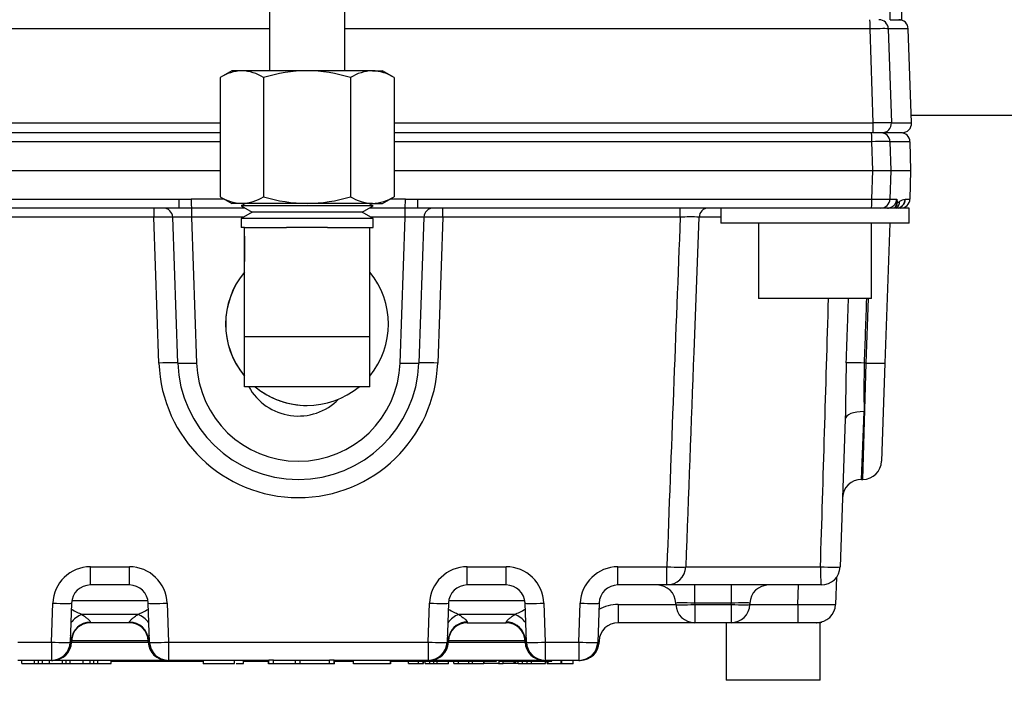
# Model space of a CAD drawing. Header units: inches. Extents: x -13.9 to 83.8, y -28.8 to 34.3.
# Tile 30 of 90: x 2.7 to 6, y 10.8 to 13.1. Entities that reach past the tile are written whole.
import ezdxf

# ---------------------------------------------------------------- set-up
doc = ezdxf.new("R2010")
doc.units = ezdxf.units.IN
doc.header["$MEASUREMENT"] = 0
for name, color, linetype in [('10-24_05_[SOCKET', 7, 'Continuous'), ('25-20_125_[SOCKE', 7, 'Continuous'), ('C40007R_HIGH_PRE', 7, 'Continuous'), ('C80042_HIGH_PRES', 7, 'Continuous'), ('DIMS', 4, 'Continuous'), ('ELBOW_90_DEG_.25', 7, 'Continuous'), ('FILTER_COVER_DRA', 7, 'Continuous'), ('HEAD_MACHINED_C4', 7, 'Continuous'), ('THORGREN_REAR_GU', 7, 'Continuous'), ('TUBE_UNLOADER_TO', 7, 'Continuous'), ('WASHER', 7, 'Continuous'), ('WASHER_LOCK___10', 7, 'Continuous')]:
    doc.layers.add(name, color=color, linetype=linetype)
doc.styles.get("Standard").update_dxf_attribs({"font": 'arial.ttf', "height": 0.6322})
doc.dimstyles.get("Standard").update_dxf_attribs({"dimtxt": 0.6322, "dimasz": 0.6322, "dimexe": 0.6322, "dimexo": 0.125, "dimgap": 0.09, "dimtad": 0, "dimtih": 1, "dimtoh": 1, "dimzin": 0, "dimdsep": 46, "dimtxsty": 'Standard', "dimcen": 0.09, "dimadec": 0, "dimazin": 0, "dimtfac": 1, "dimtofl": 0, "dimtmove": 0, "dimatfit": 3, "dimfxl": 1, "dimtolj": 1, "dimtzin": 0, "dimarcsym": 0})

# ---------------------------------------------------------------- blocks, each defined once
blk = doc.blocks.new('*D49')
at = {"layer": 'Defpoints', "color": 0, "transparency": 16777216}
for p in [(0.4601, 14.9093), (21.6045, 11.3603), (21.6045, 8.1824)]:
    blk.add_point(p, dxfattribs=at)
at = {"layer": 'DIMS', "color": 0, "lineweight": -2, "transparency": 16777216}
for p, q in [((0.4601, 14.7843), (0.4601, 7.5502)), ((21.6045, 11.2353), (21.6045, 7.5502)), ((1.0923, 8.1824), (10.3752, 8.1824)), ((20.9723, 8.1824), (11.6894, 8.1824))]:
    blk.add_line(p, q, dxfattribs=at)
at = {"layer": 'DIMS', "color": 0, "transparency": 16777216}
for points in [[(1.0923, 8.2878), (1.0923, 8.077), (0.4601, 8.1824)], [(20.9723, 8.2878), (20.9723, 8.077), (21.6045, 8.1824)]]:
    blk.add_solid(points, dxfattribs=at)
at = {"layer": 'DIMS', "color": 0, "transparency": 16777216, "insert": (11.0323, 8.1824), "char_height": 0.6322, "attachment_point": 5}
blk.add_mtext('\\A1;"A"', dxfattribs=at)

msp = doc.modelspace()

# ---------------------------------------------------------------- linework, layer by layer
at = {"layer": '10-24_05_[SOCKET', "color": 7, "linetype": 'Continuous'}
for p, q in [((5.3765, 11.1117), (5.0645, 11.1117)), ((5.0645, 11.1117), (5.0645, 10.9217)), ((5.3765, 10.9217), (5.3765, 11.1117)), ((5.3765, 10.9217), (5.0645, 10.9217))]:
    msp.add_line(p, q, dxfattribs=at)
at = {"layer": '25-20_125_[SOCKE', "color": 7, "linetype": 'Continuous'}
for p, q in [((5.1716, 12.4375), (5.1716, 12.1875)), ((5.5466, 12.1875), (5.5466, 12.4375)), ((5.5466, 12.1875), (5.1716, 12.1875))]:
    msp.add_line(p, q, dxfattribs=at)
at = {"layer": 'C40007R_HIGH_PRE', "color": 7, "linetype": 'Continuous'}
for p, q in [((3.5495, 13.0821), (1.7489, 13.0821)), ((5.5421, 13.0821), (3.7995, 13.0821)), ((5.5526, 12.7698), (5.5421, 13.0821)), ((5.6023, 13.0821), (5.6129, 12.7698)), ((5.6684, 13.0821), (5.6023, 13.0821)), ((5.6793, 12.7698), (5.6684, 13.0821)), ((1.7384, 12.7698), (3.3859, 12.7698)), ((3.9632, 12.7698), (5.5526, 12.7698)), ((5.6129, 12.7698), (5.6793, 12.7698)), ((3.3859, 12.7375), (1.7395, 12.7375)), ((5.5515, 12.7375), (3.9632, 12.7375)), ((5.5816, 12.7375), (5.5515, 12.7375)), ((5.6481, 12.7375), (5.5816, 12.7375))]:
    msp.add_line(p, q, dxfattribs=at)
for centre, major_axis, ratio, start_param, end_param in [((5.541, 13.081), (0, 0.0313), 0.034899, 4.747296, 6.283185), ((5.5711, 13.081), (0, 0.0313), 0.999391, 4.747296, 6.283185), ((5.6372, 13.081), (0.0313, 0), 0.999391, 0.034907, 1.570796), ((5.5399, 13.081), (0.0625, 0.0011), 0.016857, 0.03519, 1.535037), ((5.5515, 12.7687), (0, 0.0313), 0.034899, 3.141593, 4.747296), ((5.5504, 12.7687), (0.0625, 0.0011), 0.016857, 0.03519, 1.535037), ((5.5816, 12.7687), (0, 0.0313), 0.999391, 3.141593, 4.747296), ((5.6481, 12.7687), (-0.0313, 0), 0.999391, 1.570796, 3.176499)]:
    msp.add_ellipse(centre, major_axis=major_axis, ratio=ratio, start_param=start_param, end_param=end_param, dxfattribs=at)
at = {"layer": 'C80042_HIGH_PRES', "color": 7, "linetype": 'Continuous'}
msp.add_line((5.6784, 12.7955), (6.9843, 12.7955), dxfattribs=at)
at = {"layer": 'ELBOW_90_DEG_.25', "color": 7, "linetype": 'Continuous'}
for p, q in [((3.4245, 12.9428), (3.3859, 12.9204)), ((3.458, 12.9428), (3.4245, 12.9428)), ((3.6745, 12.9428), (3.458, 12.9428)), ((3.891, 12.9428), (3.6745, 12.9428)), ((3.891, 12.9428), (3.9245, 12.9428)), ((3.9632, 12.9204), (3.9245, 12.9428)), ((3.3859, 12.9204), (3.3859, 12.5251)), ((3.5302, 12.9204), (3.5302, 12.5251)), ((3.8189, 12.9204), (3.8189, 12.5251)), ((3.9632, 12.9204), (3.9632, 12.5251)), ((3.3859, 12.5251), (3.4245, 12.5028)), ((3.9245, 12.5028), (3.9632, 12.5251)), ((3.458, 12.5028), (3.4245, 12.5028)), ((3.4702, 12.5028), (3.4558, 12.4944)), ((3.8933, 12.4944), (3.4558, 12.4944)), ((3.4558, 12.4944), (3.4919, 12.4736)), ((3.6745, 12.5028), (3.458, 12.5028)), ((3.891, 12.5028), (3.6745, 12.5028)), ((3.8572, 12.4736), (3.8933, 12.4944)), ((3.8933, 12.4944), (3.8789, 12.5028)), ((3.891, 12.5028), (3.9245, 12.5028)), ((3.4919, 12.4736), (3.4558, 12.4528)), ((3.8933, 12.4528), (3.4558, 12.4528)), ((3.4558, 12.4528), (3.4558, 12.4228)), ((3.8572, 12.4736), (3.4919, 12.4736)), ((3.8933, 12.4528), (3.8572, 12.4736)), ((3.8933, 12.4228), (3.8933, 12.4528)), ((3.4667, 12.4228), (3.4558, 12.4228)), ((3.4667, 12.4228), (3.6062, 12.4228)), ((3.4667, 12.4228), (3.4667, 12.4228)), ((3.4667, 12.3939), (3.4667, 12.4228)), ((3.4667, 12.0616), (3.4667, 12.4228)), ((3.7428, 12.4228), (3.6062, 12.4228)), ((3.7428, 12.4228), (3.8824, 12.4228)), ((3.8824, 12.4228), (3.8933, 12.4228)), ((3.8824, 12.0616), (3.8824, 12.4228)), ((3.4667, 12.3939), (3.4667, 12.3106)), ((3.4667, 12.2752), (3.4667, 12.3106)), ((3.4667, 11.9304), (3.4667, 12.2752)), ((3.4667, 12.0616), (3.8824, 12.0616)), ((3.4667, 11.895), (3.4667, 11.9304)), ((3.8824, 11.895), (3.4667, 11.895)), ((3.4667, 11.895), (3.4667, 11.895))]:
    msp.add_line(p, q, dxfattribs=at)
for centre, radius, start, end in [((3.4633, 12.798), 0.1449, 92.0787, 122.3052), ((3.4528, 12.798), 0.1449, 57.6948, 87.9213), ((3.6807, 12.4251), 0.5177, 90.6855, 106.9025), ((3.6683, 12.4251), 0.5177, 73.0975, 89.3145), ((3.8963, 12.798), 0.1449, 92.0788, 122.3059), ((3.8858, 12.798), 0.1449, 57.6941, 87.9212), ((3.4633, 12.6476), 0.1449, 237.6948, 267.9213), ((3.4528, 12.6476), 0.1449, 272.0787, 302.3052), ((3.6807, 13.0205), 0.5177, 253.0975, 269.3145), ((3.6683, 13.0205), 0.5177, 270.6855, 286.9025), ((3.8963, 12.6475), 0.1449, 237.6941, 267.9212), ((3.8858, 12.6475), 0.1449, 272.0788, 302.3059), ((3.6745, 12.1028), 0.27, 140.3247, 219.4037), ((3.6745, 12.1028), 0.27, 140.3248, 219.6752), ((3.6745, 12.1028), 0.27, 320.3248, 39.6752), ((3.6745, 12.1028), 0.27, 230.3248, 270), ((3.6745, 12.1028), 0.27, 230.3248, 309.6752)]:
    msp.add_arc(centre, radius, start, end, dxfattribs=at)
for centre, major_axis, start_param, end_param in [((3.4667, 12.0616), (0, -0.1667), 0, 1.570796), ((3.8824, 12.0616), (0, 0.1667), 3.141593, 4.712389)]:
    msp.add_ellipse(centre, major_axis=major_axis, ratio=0.000007, start_param=start_param, end_param=end_param, dxfattribs=at)
at = {"layer": 'FILTER_COVER_DRA', "color": 7, "linetype": 'Continuous'}
for p, q in [((5.3025, 11.1733), (5.3047, 11.2375)), ((5.4306, 11.2631), (5.4274, 11.1733)), ((2.8944, 11.1864), (3.1466, 11.1864)), ((4.1444, 11.1864), (4.3966, 11.1864)), ((4.7063, 11.1733), (4.8977, 11.1733)), ((4.7063, 11.1733), (4.7063, 11.1125)), ((5.1433, 11.1733), (5.3025, 11.1733)), ((5.3025, 11.1733), (5.3025, 11.1125)), ((3.1136, 11.1397), (2.9274, 11.1397)), ((4.3636, 11.1397), (4.1774, 11.1397)), ((2.956, 11.1146), (2.9558, 11.1125)), ((3.0851, 11.1125), (2.9558, 11.1125)), ((3.0851, 11.1125), (3.085, 11.1146)), ((4.206, 11.1146), (4.2058, 11.1125)), ((4.2058, 11.1125), (4.3351, 11.1125)), ((4.3351, 11.1125), (4.335, 11.1146)), ((4.9602, 11.1125), (4.7063, 11.1125)), ((5.3025, 11.1125), (5.0808, 11.1125)), ((5.3645, 11.1125), (5.3025, 11.1125)), ((2.8933, 11.0509), (2.8932, 11.0478)), ((2.8932, 11.0478), (3.1478, 11.0478)), ((2.8935, 11.0553), (2.8933, 11.0509)), ((3.1476, 11.0522), (2.8934, 11.0522)), ((3.1476, 11.0509), (3.1475, 11.0553)), ((3.1478, 11.0478), (3.1476, 11.0509)), ((4.1433, 11.0509), (4.1432, 11.0478)), ((4.1432, 11.0478), (4.3978, 11.0478)), ((4.1435, 11.0553), (4.1433, 11.0509)), ((4.3976, 11.0522), (4.1434, 11.0522)), ((4.3976, 11.0509), (4.3975, 11.0553)), ((4.3978, 11.0478), (4.3976, 11.0509)), ((4.6433, 11.051), (4.6432, 11.0478)), ((2.728, 10.9775), (2.728, 10.9875)), ((2.728, 10.9775), (2.7709, 10.9775)), ((2.7709, 10.9775), (2.7709, 10.9875)), ((2.7709, 10.9775), (2.7834, 10.9775)), ((2.7834, 10.9775), (2.7834, 10.9875)), ((2.7834, 10.9775), (2.7966, 10.9775)), ((2.7966, 10.9775), (2.7966, 10.9875)), ((2.7966, 10.9775), (2.8206, 10.9775)), ((2.8206, 10.9775), (2.8206, 10.9875)), ((2.8206, 10.9775), (2.8634, 10.9775)), ((2.8264, 10.9875), (2.8308, 10.9875)), ((2.8308, 10.9875), (2.8308, 10.9876)), ((3.2102, 10.9875), (2.8308, 10.9875)), ((2.8634, 10.9775), (2.8634, 10.9875)), ((2.8634, 10.9775), (2.8759, 10.9775)), ((2.8759, 10.9775), (2.8759, 10.9875)), ((2.8759, 10.9775), (2.889, 10.9775)), ((2.889, 10.9775), (2.889, 10.9875)), ((2.889, 10.9775), (2.9323, 10.9775)), ((2.9323, 10.9775), (2.9323, 10.9875)), ((2.9323, 10.9775), (2.9552, 10.9775)), ((2.9552, 10.9775), (2.9552, 10.9875)), ((2.9552, 10.9775), (2.9677, 10.9775)), ((2.9677, 10.9775), (2.9677, 10.9875)), ((2.9677, 10.9775), (2.9808, 10.9775)), ((2.9808, 10.9775), (2.9808, 10.9875)), ((2.9808, 10.9775), (3.0242, 10.9775)), ((3.0242, 10.9775), (3.0242, 10.9875)), ((3.0242, 10.9845), (3.0313, 10.9845)), ((3.0313, 10.9875), (3.0313, 10.9845)), ((3.0328, 10.9845), (3.0313, 10.9845)), ((3.0328, 10.9845), (3.0328, 10.9875)), ((3.0328, 10.9845), (3.1066, 10.9845)), ((3.1066, 10.9845), (3.1066, 10.9875)), ((3.1066, 10.9845), (3.2472, 10.9845)), ((3.2102, 10.9876), (3.2102, 10.9875)), ((3.2102, 10.9875), (3.2146, 10.9875)), ((3.2472, 10.9845), (3.2472, 10.9875)), ((3.2472, 10.9845), (3.2838, 10.9845)), ((3.2838, 10.9845), (3.2838, 10.9875)), ((3.2838, 10.9845), (3.3294, 10.9845)), ((3.4637, 10.9845), (3.4736, 10.9845)), ((3.4736, 10.9845), (3.4736, 10.9875)), ((3.4736, 10.9845), (3.5456, 10.9845)), ((3.7656, 10.9845), (3.8272, 10.9845)), ((3.9522, 10.9845), (4.0145, 10.9845)), ((4.011, 10.9775), (4.011, 10.9845)), ((4.011, 10.9775), (4.0436, 10.9775)), ((4.0145, 10.9845), (4.0145, 10.9875)), ((4.0145, 10.9845), (4.0227, 10.9845)), ((4.0227, 10.9845), (4.0227, 10.9875)), ((4.0227, 10.9845), (4.0385, 10.9845)), ((4.0385, 10.9845), (4.0385, 10.9875)), ((4.0385, 10.9845), (4.0515, 10.9845)), ((4.0436, 10.9775), (4.0436, 10.9845)), ((4.0436, 10.9775), (4.0592, 10.9775)), ((4.0515, 10.9845), (4.0515, 10.9875)), ((4.0515, 10.9845), (4.0616, 10.9845)), ((4.0592, 10.9775), (4.0592, 10.9845)), ((4.0592, 10.9775), (4.0607, 10.9775)), ((4.0607, 10.9775), (4.0607, 10.9845)), ((4.0616, 10.9845), (4.0616, 10.9875)), ((4.0616, 10.9845), (4.0689, 10.9845)), ((4.0658, 10.9775), (4.0658, 10.9845)), ((4.0658, 10.9775), (4.0813, 10.9775)), ((4.0689, 10.9845), (4.0689, 10.9875)), ((4.0689, 10.9845), (4.0733, 10.9845)), ((4.0733, 10.9845), (4.0733, 10.9875)), ((4.0733, 10.9845), (4.0748, 10.9845)), ((4.0748, 10.9845), (4.0748, 10.9875)), ((4.0748, 10.9845), (4.0858, 10.9845)), ((4.0764, 10.9875), (4.0808, 10.9875)), ((4.0808, 10.9875), (4.0808, 10.9876)), ((4.4602, 10.9875), (4.0808, 10.9875)), ((4.0813, 10.9775), (4.0813, 10.9845)), ((4.0813, 10.9775), (4.0954, 10.9775)), ((4.0858, 10.9845), (4.0858, 10.9875)), ((4.0858, 10.9845), (4.0973, 10.9845)), ((4.0954, 10.9775), (4.0954, 10.9845)), ((4.0954, 10.9775), (4.1057, 10.9775)), ((4.0973, 10.9845), (4.0973, 10.9875)), ((4.0973, 10.9845), (4.1087, 10.9845)), ((4.1057, 10.9775), (4.1057, 10.9845)), ((4.1057, 10.9775), (4.1434, 10.9775)), ((4.1087, 10.9845), (4.1087, 10.9875)), ((4.1087, 10.9845), (4.1201, 10.9845)), ((4.1201, 10.9845), (4.1201, 10.9875)), ((4.1201, 10.9845), (4.1315, 10.9845)), ((4.1315, 10.9845), (4.1315, 10.9875)), ((4.1315, 10.9845), (4.1427, 10.9845)), ((4.1427, 10.9845), (4.1427, 10.9875)), ((4.1427, 10.9845), (4.1539, 10.9845)), ((4.1434, 10.9762), (4.1434, 10.9845)), ((4.1539, 10.9845), (4.1539, 10.9875)), ((4.1539, 10.9845), (4.1651, 10.9845)), ((4.1609, 10.9775), (4.1609, 10.9845)), ((4.1609, 10.9775), (4.1764, 10.9775)), ((4.1651, 10.9845), (4.1651, 10.9875)), ((4.1651, 10.9845), (4.1762, 10.9845)), ((4.1762, 10.9845), (4.1762, 10.9875)), ((4.1762, 10.9845), (4.1821, 10.9845)), ((4.1764, 10.9775), (4.1764, 10.9845)), ((4.1764, 10.9775), (4.2115, 10.9775)), ((4.1821, 10.9845), (4.1821, 10.9875)), ((4.1821, 10.9845), (4.2713, 10.9845)), ((4.2072, 10.9775), (4.2227, 10.9775)), ((4.2115, 10.9762), (4.2115, 10.9845)), ((4.2227, 10.9775), (4.2227, 10.9845)), ((4.2227, 10.9775), (4.2604, 10.9775)), ((4.2604, 10.9762), (4.2604, 10.9845)), ((4.2608, 10.9845), (4.2608, 10.9762)), ((4.3118, 10.9775), (4.2626, 10.9775)), ((4.2713, 10.9845), (4.2713, 10.9875)), ((4.2713, 10.9845), (4.2735, 10.9845)), ((4.2735, 10.9845), (4.2735, 10.9875)), ((4.2735, 10.9845), (4.2758, 10.9845)), ((4.2758, 10.9845), (4.2758, 10.9875)), ((4.2758, 10.9845), (4.2781, 10.9845)), ((4.2781, 10.9845), (4.2781, 10.9875)), ((4.2781, 10.9845), (4.2805, 10.9845)), ((4.2805, 10.9845), (4.2805, 10.9875)), ((4.2805, 10.9845), (4.2829, 10.9845)), ((4.2829, 10.9845), (4.2829, 10.9875)), ((4.2829, 10.9845), (4.2854, 10.9845)), ((4.2854, 10.9845), (4.2854, 10.9875)), ((4.2854, 10.9845), (4.2879, 10.9845)), ((4.2879, 10.9845), (4.2879, 10.9875)), ((4.2879, 10.9845), (4.2905, 10.9845)), ((4.2905, 10.9845), (4.2905, 10.9875)), ((4.2905, 10.9845), (4.2932, 10.9845)), ((4.2932, 10.9845), (4.2932, 10.9875)), ((4.2932, 10.9845), (4.2959, 10.9845)), ((4.2959, 10.9845), (4.2959, 10.9875)), ((4.2959, 10.9845), (4.2987, 10.9845)), ((4.2987, 10.9845), (4.2987, 10.9875)), ((4.2987, 10.9845), (4.3015, 10.9845)), ((4.3015, 10.9845), (4.3015, 10.9875)), ((4.3015, 10.9845), (4.3026, 10.9845)), ((4.3026, 10.9845), (4.3026, 10.9875)), ((4.3099, 10.9775), (4.3254, 10.9775)), ((4.3118, 10.9762), (4.3118, 10.9875)), ((4.312, 10.9845), (4.312, 10.9875)), ((4.312, 10.9845), (4.3121, 10.9845)), ((4.3121, 10.9845), (4.3121, 10.9875)), ((4.3121, 10.9845), (4.3628, 10.9845)), ((4.3254, 10.9775), (4.3254, 10.9845)), ((4.3616, 10.9775), (4.3254, 10.9775)), ((4.3616, 10.9762), (4.3616, 10.9845)), ((4.3628, 10.9845), (4.3628, 10.9875)), ((4.3628, 10.9845), (4.4362, 10.9845)), ((4.3643, 10.9845), (4.3643, 10.9762)), ((4.3749, 10.9775), (4.3643, 10.9775)), ((4.3749, 10.9775), (4.3749, 10.9845)), ((4.3749, 10.9775), (4.389, 10.9775)), ((4.389, 10.9775), (4.389, 10.9845)), ((4.3892, 10.9775), (4.4045, 10.9775)), ((4.4045, 10.9775), (4.4045, 10.9845)), ((4.4045, 10.9775), (4.4186, 10.9775)), ((4.4167, 10.9775), (4.4657, 10.9775)), ((4.4167, 10.9775), (4.4167, 10.9762)), ((4.4186, 10.9775), (4.4186, 10.9845)), ((4.4362, 10.9845), (4.4362, 10.9875)), ((4.4362, 10.9845), (4.4379, 10.9845)), ((4.4379, 10.9845), (4.4379, 10.9875)), ((4.4379, 10.9845), (4.4862, 10.9845)), ((4.4602, 10.9876), (4.4602, 10.9875)), ((4.4602, 10.9875), (4.4646, 10.9875)), ((4.4657, 10.9775), (4.4657, 10.9845)), ((4.4705, 10.9775), (4.4705, 10.9845)), ((4.4705, 10.9775), (4.4743, 10.9775)), ((4.4743, 10.9775), (4.4743, 10.9845)), ((4.4743, 10.9775), (4.5172, 10.9775)), ((4.4862, 10.9845), (4.4862, 10.9875)), ((4.5101, 10.9775), (4.5101, 10.9762)), ((4.5172, 10.9775), (4.5172, 10.9875)), ((4.5172, 10.9775), (4.5179, 10.9775)), ((4.5179, 10.9875), (4.5179, 10.9762)), ((4.5179, 10.9775), (4.5573, 10.9775)), ((4.5573, 10.9762), (4.5573, 10.9875)), ((4.5764, 10.9875), (4.5808, 10.9875)), ((4.5808, 10.9875), (4.5808, 10.9876))]:
    msp.add_line(p, q, dxfattribs=at)
for centre, radius, start, end in [((4.7066, 11.0475), 0.1257, 90.1112, 121.0926), ((5.3645, 11.1755), 0.063, 270, 358), ((2.9558, 11.05), 0.0625, 90, 178), ((3.0851, 11.05), 0.0625, 2, 90), ((4.2058, 11.05), 0.0625, 90, 178), ((4.3351, 11.05), 0.0625, 2, 90), ((4.7063, 11.0495), 0.063, 90, 178), ((2.8308, 11.05), 0.0625, 270, 358), ((3.2102, 11.05), 0.0625, 182, 270), ((4.0808, 11.05), 0.0625, 270, 358), ((4.4602, 11.05), 0.0625, 182, 270), ((4.5808, 11.05), 0.0625, 270, 358)]:
    msp.add_arc(centre, radius, start, end, dxfattribs=at)
for centre, major_axis, ratio, start_param, end_param in [((5.3024, 11.1755), (0.125, -0.0022), 0.017573, 4.713302, 6.282881), ((2.9274, 11.0908), (0.044, 0.0444), 0.662668, 0.982143, 1.73635), ((2.8356, 11.1886), (0.1207, -0.0625), 0.014252, -1.070943, -0.699927), ((3.2054, 11.1886), (-0.1207, -0.0625), 0.014252, 0.699927, 1.070943), ((3.1136, 11.0908), (-0.044, 0.0444), 0.662668, 4.546835, 5.301042), ((4.1774, 11.0908), (-0.044, -0.0444), 0.662668, 4.123736, 4.877943), ((4.0856, 11.1886), (0.1207, -0.0625), 0.014252, -1.070943, -0.699927), ((4.4554, 11.1886), (-0.1207, -0.0625), 0.014252, 0.699927, 1.070943), ((4.3636, 11.0908), (0.044, -0.0444), 0.662668, 1.405243, 2.159449), ((2.956, 11.0532), (0.0625, -0.0022), 0.983054, 1.605112, 3.141593), ((3.085, 11.0532), (-0.0625, -0.0022), 0.983054, 3.141593, 4.678073), ((4.206, 11.0532), (-0.0625, 0.0022), 0.983054, 4.746704, 6.004431), ((4.335, 11.0532), (0.0625, 0.0022), 0.983054, 0.286731, 1.536481), ((4.206, 11.0532), (-0.0625, 0.0022), 0.983054, 6.004431, 6.283185), ((4.335, 11.0532), (0.0625, 0.0022), 0.983054, 0, 0.286731), ((2.8309, 11.0531), (0.0625, -0.0022), 0.983206, 5.418639, 6.283185), ((2.8309, 11.0531), (-0.0625, 0.0022), 0.034878, 2.765756, 3.141593), ((3.2101, 11.0531), (-0.0625, -0.0022), 0.034878, 0, 0.375836), ((3.2101, 11.0531), (-0.0625, -0.0022), 0.983206, 0, 0.864547), ((4.0809, 11.0531), (0.0625, -0.0022), 0.983206, 5.418639, 6.283185), ((4.0809, 11.0531), (-0.0625, 0.0022), 0.034878, 2.765756, 3.141593), ((4.4601, 11.0531), (-0.0625, -0.0022), 0.034878, 0, 0.375836), ((4.4601, 11.0531), (-0.0625, -0.0022), 0.983206, 0, 0.864547), ((4.5809, 11.0531), (-0.0625, 0.0022), 0.983206, 2.277046, 3.153082)]:
    msp.add_ellipse(centre, major_axis=major_axis, ratio=ratio, start_param=start_param, end_param=end_param, dxfattribs=at)
for points, knots in [([(2.9274, 11.1397), (2.9313, 11.1371), (2.935, 11.1345), (2.9418, 11.1295), (2.9449, 11.1271), (2.9501, 11.1227), (2.9522, 11.1206), (2.9552, 11.1171), (2.956, 11.1157), (2.956, 11.1146)], [0, 0, 0, 0, 0.25, 0.25, 0.5, 0.5, 0.75, 0.75, 1, 1, 1, 1]), ([(3.085, 11.1146), (3.085, 11.1157), (3.0858, 11.1171), (3.0887, 11.1206), (3.0909, 11.1227), (3.0961, 11.1271), (3.0991, 11.1295), (3.1059, 11.1345), (3.1097, 11.1371), (3.1136, 11.1397)], [0, 0, 0, 0, 0.25, 0.25, 0.5, 0.5, 0.75, 0.75, 1, 1, 1, 1]), ([(4.1774, 11.1397), (4.1813, 11.1371), (4.185, 11.1345), (4.1918, 11.1295), (4.1949, 11.1271), (4.2001, 11.1227), (4.2022, 11.1206), (4.2052, 11.1171), (4.206, 11.1157), (4.206, 11.1146)], [0, 0, 0, 0, 0.25, 0.25, 0.5, 0.5, 0.75, 0.75, 1, 1, 1, 1]), ([(4.335, 11.1146), (4.335, 11.1157), (4.3358, 11.1171), (4.3387, 11.1206), (4.3409, 11.1227), (4.3461, 11.1271), (4.3491, 11.1295), (4.3559, 11.1345), (4.3597, 11.1371), (4.3636, 11.1397)], [0, 0, 0, 0, 0.25, 0.25, 0.5, 0.5, 0.75, 0.75, 1, 1, 1, 1]), ([(5.3657, 11.1125), (5.3709, 11.1126), (5.3749, 11.1127), (5.3778, 11.1127), (5.3781, 11.1127), (5.3784, 11.1127)], [0, 0, 0, 0, 0.25, 0.25, 0.2758621, 0.2758621, 0.2758621, 0.2758621]), ([(5.3816, 11.1128), (5.3816, 11.1128), (5.3816, 11.1128), (5.3816, 11.1128), (5.3808, 11.1128), (5.3793, 11.1127)], [0.4997056, 0.4997056, 0.4997056, 0.4997056, 0.5, 0.5, 0.6881918, 0.6881918, 0.6881918, 0.6881918]), ([(2.8935, 11.0553), (2.8936, 11.0572), (2.8932, 11.0597), (2.8918, 11.0648), (2.891, 11.0673), (2.8901, 11.07)], [0, 0, 0, 0, 0.25, 0.25, 0.4537984, 0.4537984, 0.4537984, 0.4537984]), ([(3.1508, 11.0696), (3.1499, 11.0671), (3.1491, 11.0647), (3.1478, 11.0597), (3.1474, 11.0572), (3.1475, 11.0553)], [0.5572406, 0.5572406, 0.5572406, 0.5572406, 0.75, 0.75, 1, 1, 1, 1]), ([(4.1435, 11.0553), (4.1436, 11.0572), (4.1432, 11.0597), (4.1418, 11.0648), (4.141, 11.0673), (4.1401, 11.07)], [0, 0, 0, 0, 0.25, 0.25, 0.4537984, 0.4537984, 0.4537984, 0.4537984]), ([(4.4008, 11.0696), (4.3999, 11.0671), (4.3991, 11.0647), (4.3978, 11.0597), (4.3974, 11.0572), (4.3975, 11.0553)], [0.5572406, 0.5572406, 0.5572406, 0.5572406, 0.75, 0.75, 1, 1, 1, 1])]:
    msp.add_open_spline(points, degree=3, knots=knots, dxfattribs=at)
at = {"layer": 'HEAD_MACHINED_C4', "color": 7, "linetype": 'Continuous'}
for p, q in [((3.3859, 12.7076), (1.7433, 12.7076)), ((5.5477, 12.7076), (3.9632, 12.7076)), ((5.5509, 12.6125), (5.5477, 12.7076)), ((5.608, 12.7076), (5.6112, 12.6125)), ((5.6744, 12.7076), (5.608, 12.7076)), ((5.6777, 12.6125), (5.6744, 12.7076)), ((1.7401, 12.6125), (3.3859, 12.6125)), ((3.9632, 12.6125), (5.5509, 12.6125)), ((5.5477, 12.5174), (5.5509, 12.6125)), ((5.5509, 12.6125), (5.6112, 12.6125)), ((5.6112, 12.6125), (5.608, 12.5174)), ((5.6112, 12.6125), (5.6777, 12.6125)), ((5.6744, 12.5174), (5.6777, 12.6125)), ((1.7433, 12.5174), (3.2486, 12.5174)), ((3.2486, 12.5174), (3.2902, 12.5168)), ((4.0008, 12.5168), (4.0424, 12.5174)), ((4.0424, 12.5174), (5.5477, 12.5174)), ((5.608, 12.5174), (5.6305, 12.5174)), ((5.6305, 12.5174), (5.632, 12.5081)), ((5.6579, 12.5161), (5.6594, 12.5174)), ((5.6594, 12.5174), (5.6744, 12.5174)), ((3.2497, 12.4875), (1.7443, 12.4875)), ((3.1664, 12.4875), (3.1664, 12.4573)), ((3.2913, 12.4872), (3.2497, 12.4875)), ((3.2913, 12.4872), (3.2913, 12.4573)), ((4.0413, 12.4875), (3.9997, 12.4872)), ((3.9997, 12.4573), (3.9997, 12.4872)), ((5.5466, 12.4875), (4.0413, 12.4875)), ((4.1246, 12.4573), (4.1246, 12.4875)), ((4.9123, 12.4573), (4.9123, 12.4875)), ((5.632, 12.5081), (5.6328, 12.5056)), ((3.1664, 12.4573), (2.3786, 12.4573)), ((3.1833, 11.9735), (3.1664, 12.4573)), ((3.2457, 11.9735), (3.2288, 12.4573)), ((3.2913, 12.4573), (3.3082, 11.9735)), ((3.4637, 12.4573), (3.2913, 12.4573)), ((3.9997, 12.4573), (3.8854, 12.4573)), ((3.9828, 11.9735), (3.9997, 12.4573)), ((4.0621, 12.4573), (4.0452, 11.9735)), ((4.1246, 12.4573), (4.1077, 11.9735)), ((4.9123, 12.4573), (4.1246, 12.4573)), ((4.958, 12.0095), (4.9752, 12.4574)), ((5.0466, 12.4573), (4.9742, 12.4573)), ((5.6074, 12.4375), (5.5912, 11.9735)), ((5.5287, 11.9735), (5.5362, 12.1875)), ((5.5174, 11.5875), (5.5287, 11.9735)), ((5.5287, 11.9735), (5.5223, 11.9735)), ((5.5912, 11.9735), (5.5798, 11.6478)), ((5.5131, 11.5875), (5.5221, 11.8122)), ((5.4597, 11.7871), (5.4426, 11.2978)), ((5.5131, 11.5875), (5.5174, 11.5875)), ((2.9558, 11.2978), (3.0851, 11.2978)), ((2.9558, 11.2375), (2.9558, 11.2978)), ((3.0851, 11.2375), (3.0851, 11.2978)), ((4.2058, 11.2978), (4.3351, 11.2978)), ((4.2058, 11.2375), (4.2058, 11.2978)), ((4.3351, 11.2375), (4.3351, 11.2978)), ((4.7058, 11.2978), (4.8681, 11.2978)), ((4.7058, 11.2375), (4.7058, 11.2978)), ((4.8681, 11.2375), (4.8681, 11.2978)), ((4.9305, 11.2978), (5.3775, 11.2978)), ((3.0851, 11.2375), (2.9558, 11.2375)), ((4.3351, 11.2375), (4.2058, 11.2375)), ((4.8681, 11.2375), (4.7058, 11.2375)), ((5.3801, 11.2375), (4.8681, 11.2375)), ((4.9601, 11.2375), (4.9601, 11.1772)), ((5.0809, 11.2375), (5.0809, 11.1772)), ((2.8264, 11.0478), (2.8309, 11.1772)), ((2.8934, 11.1772), (2.8889, 11.0478)), ((3.1521, 11.0478), (3.1476, 11.1772)), ((3.2101, 11.1772), (3.2146, 11.0478)), ((4.0764, 11.0478), (4.0809, 11.1772)), ((4.1434, 11.1772), (4.1389, 11.0478)), ((4.4021, 11.0478), (4.3976, 11.1772)), ((4.4601, 11.1772), (4.4646, 11.0478)), ((4.5764, 11.0478), (4.5809, 11.1772)), ((4.6434, 11.1772), (4.6389, 11.0478)), ((4.8978, 11.1728), (4.8976, 11.1772)), ((5.0809, 11.1772), (4.9601, 11.1772)), ((4.9601, 11.1772), (4.9602, 11.1728)), ((4.9602, 11.1728), (5.0808, 11.1728)), ((4.9602, 11.1728), (4.9602, 11.1125)), ((5.0808, 11.1728), (5.0809, 11.1772)), ((5.0808, 11.1728), (5.0808, 11.1125)), ((5.1434, 11.1772), (5.1432, 11.1728)), ((5.0808, 11.1125), (4.9602, 11.1125)), ((2.7146, 11.0478), (2.8264, 11.0478)), ((2.8264, 11.0478), (2.8264, 10.9875)), ((3.2146, 11.0478), (4.0764, 11.0478)), ((3.2146, 11.0478), (3.2146, 10.9875)), ((4.0764, 11.0478), (4.0764, 10.9875)), ((4.4646, 11.0478), (4.5764, 11.0478)), ((4.4646, 11.0478), (4.4646, 10.9875)), ((4.5764, 11.0478), (4.5764, 10.9875)), ((2.8264, 10.9875), (2.7146, 10.9875)), ((3.5472, 10.9875), (3.2146, 10.9875)), ((3.3294, 10.9875), (3.3294, 10.9762)), ((3.3294, 10.9775), (3.434, 10.9775)), ((3.3491, 10.9775), (3.3491, 10.9762)), ((3.434, 10.9775), (3.434, 10.9875)), ((3.4397, 10.9775), (3.4633, 10.9775)), ((3.4633, 10.9775), (3.4633, 10.9875)), ((3.4633, 10.9775), (3.4634, 10.9775)), ((3.4634, 10.9775), (3.4634, 10.9875)), ((3.4634, 10.9775), (3.4637, 10.9775)), ((3.4637, 10.9775), (3.4637, 10.9875)), ((3.5456, 10.9875), (3.5456, 10.9762)), ((3.5461, 10.9875), (3.5461, 10.9762)), ((3.5467, 10.9775), (3.5467, 10.9875)), ((3.5467, 10.9775), (3.5472, 10.9775)), ((3.5472, 10.9775), (3.5472, 10.9881)), ((3.5627, 10.9881), (3.5472, 10.9881)), ((3.5472, 10.9775), (3.5627, 10.9775)), ((3.5619, 10.9775), (3.5619, 10.9762)), ((3.5627, 10.9775), (3.5627, 10.9881)), ((3.7491, 10.9875), (3.5627, 10.9875)), ((3.5627, 10.9775), (3.6362, 10.9775)), ((3.6362, 10.9775), (3.6362, 10.9875)), ((3.6362, 10.9775), (3.6517, 10.9775)), ((3.6517, 10.9775), (3.6517, 10.9875)), ((3.6517, 10.9775), (3.7491, 10.9775)), ((3.7491, 10.9775), (3.7491, 10.9881)), ((3.7639, 10.9881), (3.7491, 10.9881)), ((3.7491, 10.9775), (3.7639, 10.9775)), ((3.7639, 10.9775), (3.7639, 10.9881)), ((4.0764, 10.9875), (3.7639, 10.9875)), ((3.7639, 10.9775), (3.7644, 10.9775)), ((3.7644, 10.9775), (3.7644, 10.9875)), ((3.7644, 10.9775), (3.765, 10.9775)), ((3.765, 10.9775), (3.765, 10.9875)), ((3.765, 10.9762), (3.765, 10.9775)), ((3.7656, 10.9762), (3.7656, 10.9875)), ((3.8272, 10.9875), (3.8272, 10.9762)), ((3.828, 10.9775), (3.828, 10.9875)), ((3.828, 10.9775), (3.9512, 10.9775)), ((3.9512, 10.9775), (3.9512, 10.9875)), ((3.9512, 10.9762), (3.9512, 10.9775)), ((3.9516, 10.9762), (3.9516, 10.9875)), ((3.9522, 10.9762), (3.9522, 10.9875)), ((4.5764, 10.9875), (4.4646, 10.9875))]:
    msp.add_line(p, q, dxfattribs=at)
for centre, radius, start, end in [((5.4568, 12.8407), 0.3785, 297.7017, 298.953), ((5.6703, 12.4551), 0.0623, 101.5019, 119.0514), ((3.1976, 12.4562), 0.0313, 2, 90), ((4.0934, 12.4562), 0.0313, 90, 178), ((5.006, 12.4562), 0.0312, 90.0195, 178.0327), ((326.3529, -0.3912), 321.6972, 177.711018, 177.917684), ((4.9454, 11.7544), 0.7037, 87.6021, 92.69), ((385.3018, -2.466), 380.6202, 177.820409, 177.927647), ((3.6455, 11.9897), 0.4625, 182, 358), ((3.6455, 11.9875), 0.4, 182, 358), ((3.6455, 11.9853), 0.3375, 182, 358), ((23.9856, 11.5481), 18.5275, 178.68244, 179.26117), ((12.6157, 11.8859), 7.094, 179.29196, 180.59452), ((3.6455, 11.9853), 0.1875, 208.8029, 315.5128), ((5.5174, 11.65), 0.0625, 270.8259, 358), ((5.5131, 11.525), 0.0625, 89.8346, 178), ((2.9558, 11.1728), 0.125, 90, 178), ((3.0851, 11.1728), 0.125, 2, 90), ((4.2058, 11.1728), 0.125, 90, 178), ((4.3351, 11.1728), 0.125, 2, 90), ((4.7058, 11.1728), 0.125, 90, 178), ((4.8681, 11.3), 0.0625, 270, 357.9127), ((5.3801, 11.3), 0.0625, 270, 358), ((2.9558, 11.175), 0.0625, 90, 178), ((3.0851, 11.175), 0.0625, 2, 90), ((4.2058, 11.175), 0.0625, 90, 178), ((4.3351, 11.175), 0.0625, 2, 90), ((4.7058, 11.175), 0.0625, 90, 178), ((4.8351, 11.175), 0.0625, 2, 90), ((5.2058, 11.175), 0.0625, 90, 178), ((4.9602, 11.175), 0.0625, 182, 270), ((5.0808, 11.175), 0.0625, 270, 358), ((2.8264, 11.05), 0.0625, 270, 358), ((3.2146, 11.05), 0.0625, 182, 270), ((4.0764, 11.05), 0.0625, 270, 358), ((4.4646, 11.05), 0.0625, 182, 270), ((4.5764, 11.05), 0.0625, 270, 358)]:
    msp.add_arc(centre, radius, start, end, dxfattribs=at)
for centre, major_axis, ratio, start_param, end_param in [((5.5466, 12.7065), (0, 0.031), 0.034899, 4.747296, 6.283185), ((5.577, 12.7065), (0, 0.031), 0.999391, 4.747296, 6.283185), ((5.6434, 12.7065), (-0.031, 0), 0.999391, 3.176499, 4.712389), ((5.5455, 12.7065), (0.0625, 0.001), 0.016723, 0.03519, 1.535037), ((3.2497, 12.5185), (0, 0.031), 0.034899, 1.605703, 3.141593), ((3.5901, 12.4551), (-1.7837, 0.0022), 0.034878, -1.463693, -1.401835), ((3.2913, 12.5179), (0.0001, -0.031), 0.035064, 4.74713, 6.149111), ((3.7009, 12.4551), (1.7837, 0.0022), 0.034878, 1.401835, 1.431046), ((3.9997, 12.5179), (-0.0001, -0.031), 0.035064, 0.134074, 1.536055), ((4.0413, 12.5185), (0, -0.031), 0.034899, 0, 1.53589), ((5.5466, 12.5185), (0, -0.031), 0.034899, 0, 1.53589), ((5.5455, 12.5185), (0.0625, -0.001), 0.016723, 4.748148, 6.247995), ((5.577, 12.5185), (0, -0.031), 0.999391, 0, 1.53589), ((5.5995, 12.5185), (0, -0.031), 0.999391, 0.401264, 1.53589), ((5.6285, 12.5185), (0, -0.031), 0.999391, 0, 1.53589), ((5.6091, 12.5106), (0.0151, -0.0271), 0.999171, 0.219815, 1.029192), ((5.6269, 12.5172), (0.0062, -0.0304), 0.999357, 0.084248, 1.335268), ((5.6434, 12.5185), (-0.031, 0), 0.999391, 1.570796, 3.106686), ((3.5912, 12.4562), (-1.7837, 0.0011), 0.017509, -1.501608, -1.401867), ((3.6998, 12.4562), (1.7837, 0.0011), 0.017509, 1.401867, 1.468966), ((5.5995, 12.5185), (0, -0.031), 0.999391, 0, 0.401264), ((5.601, 12.5091), (0.0308, 0.0033), 0.971374, 5.368912, 6.135832), ((5.6018, 12.5067), (0.0145, -0.0274), 0.999191, 0.414958, 1.049996), ((3.1663, 12.4562), (0.0625, 0.0011), 0.017434, 0.000304, 1.569883), ((3.2914, 12.4562), (0.0626, -0.0011), 0.017391, 1.572926, 3.142504), ((3.9996, 12.4562), (-0.0626, -0.0011), 0.017391, 3.140681, 4.71026), ((4.1246, 12.4562), (-0.0625, 0.0011), 0.017434, 4.713302, 6.282881), ((3.1833, 11.9713), (-0.0625, -0.0022), 0.034878, 3.141593, 4.711171), ((3.3082, 11.9757), (-0.0625, -0.0022), 0.034878, 0, 1.569578), ((3.9828, 11.9757), (0.0625, -0.0022), 0.034878, 4.713607, 6.283185), ((4.1077, 11.9713), (0.0625, -0.0022), 0.034878, 1.572014, 3.141593), ((5.5223, 11.9713), (-0.0625, 0.0023), 0.034877, 4.713647, 5.963167), ((5.5287, 11.9757), (-0.0625, 0.0022), 0.034878, 1.572014, 3.141593), ((5.5221, 11.7849), (-0.0625, 0.0022), 0.437858, 4.727678, 6.283185), ((4.8681, 11.3), (-0.0625, 0.0023), 0.034876, 1.572067, 3.141593), ((4.8681, 11.3), (-0.0625, 0.0023), 0.034876, 3.141593, 3.184318), ((5.3801, 11.3), (-0.0625, 0.0022), 0.036399, 1.529342, 3.141593), ((5.3801, 11.3), (0, -0.0625), 0.042713, 4.747296, 6.283185), ((2.8309, 11.1793), (0.0625, -0.0022), 0.034878, 4.713607, 6.283185), ((3.2101, 11.1793), (0.0625, 0.0022), 0.034878, 3.141593, 4.711171), ((4.0809, 11.1793), (0.0625, -0.0022), 0.034878, 4.713607, 6.283185), ((4.4601, 11.1793), (0.0625, 0.0022), 0.034878, 3.141593, 4.711171), ((4.5809, 11.1793), (0.0625, -0.0022), 0.034878, 4.713607, 6.283185), ((4.9602, 11.175), (0.0626, -0.0022), 0.034709, 1.574441, 3.14402), ((4.9602, 11.175), (-0.0625, -0.0022), 0.034878, 0, 1.569578), ((5.0808, 11.175), (-0.0625, 0.0022), 0.034878, 1.572014, 3.141593), ((5.0808, 11.175), (-0.0626, -0.0022), 0.034709, 3.139166, 4.708744), ((2.8264, 11.05), (0.0625, -0.0022), 0.034878, 4.713607, 6.283185), ((3.2146, 11.05), (0.0625, 0.0022), 0.034878, 3.141593, 4.711171), ((4.0764, 11.05), (0.0625, -0.0022), 0.034878, 4.713607, 6.283185), ((4.4646, 11.05), (0.0625, 0.0022), 0.034878, 3.141593, 4.711171), ((4.5764, 11.05), (0.0625, -0.0022), 0.034878, 4.713607, 6.283185)]:
    msp.add_ellipse(centre, major_axis=major_axis, ratio=ratio, start_param=start_param, end_param=end_param, dxfattribs=at)
for points in [[(5.3775, 11.2978), (5.3865, 11.5944), (5.3954, 11.8909), (5.4041, 12.1875)], [(5.53, 12.1875), (5.5275, 12.1162), (5.5249, 12.0448), (5.5223, 11.9735)]]:
    msp.add_open_spline(points, degree=3, dxfattribs=at)
msp.add_open_spline([(5.463, 11.9742), (5.4645, 12.0158), (5.466, 12.0574), (5.4675, 12.099), (5.4685, 12.1285), (5.4696, 12.158), (5.4706, 12.1875)], degree=3, knots=[0, 0, 0, 0, 0.2582014, 0.2582014, 0.2582014, 0.4412079, 0.4412079, 0.4412079, 0.4412079], dxfattribs=at)
at = {"layer": 'THORGREN_REAR_GU', "color": 7, "linetype": 'Continuous'}
for p, q in [((5.6088, 13.1118), (5.6088, 13.2685)), ((5.6468, 13.1118), (5.6468, 13.2685)), ((5.6088, 13.1118), (5.6468, 13.1118))]:
    msp.add_line(p, q, dxfattribs=at)
at = {"layer": 'TUBE_UNLOADER_TO', "color": 7, "linetype": 'Continuous'}
for p, q in [((3.5495, 14.0267), (3.5495, 12.9428)), ((3.7995, 12.9428), (3.7995, 14.0267))]:
    msp.add_line(p, q, dxfattribs=at)
at = {"layer": 'WASHER', "color": 7, "linetype": 'Continuous'}
for p, q in [((5.6716, 12.4875), (5.0466, 12.4875)), ((5.0466, 12.4875), (5.0466, 12.4375)), ((5.6716, 12.4375), (5.6716, 12.4875)), ((5.6716, 12.4375), (5.0466, 12.4375))]:
    msp.add_line(p, q, dxfattribs=at)
at = {"layer": 'WASHER_LOCK___10', "color": 7, "linetype": 'Continuous'}
for p in [(5.0645, 11.1125), (5.3765, 11.1117)]:
    msp.add_line(p, (5.0645, 11.1117), dxfattribs=at)

# ---------------------------------------------------------------- dimensions: what is measured, and where the dimension line sits
at = {"layer": 'DIMS'}
dim = msp.add_linear_dim(base=(21.6045, 8.1824), p1=(0.4601, 14.9093), p2=(21.6045, 11.3603), text='"A"', dimstyle='Standard', override={"dimpost": '"'}, dxfattribs=at)
dim.commit()
dim.dimension.update_dxf_attribs({"geometry": '*D49', "text_midpoint": (11.0323, 8.1824)})

doc.saveas('drawing.dxf')
